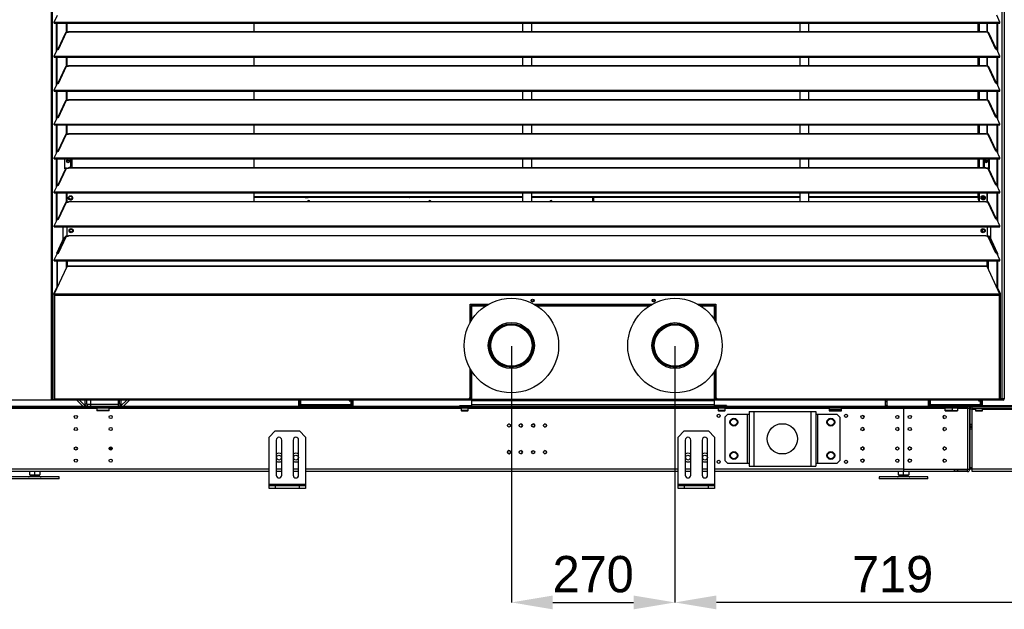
# Model space of a CAD drawing. Header units: millimetres. Extents: x 0 to 39025, y 0 to 11880.
# Tile 5 of 54: x 11998 to 13623, y 7903 to 8876. Entities that reach past the tile are written whole.
import ezdxf

# ---------------------------------------------------------------- set-up
doc = ezdxf.new("R2010")
doc.units = ezdxf.units.MM
doc.header["$PDSIZE"] = -1
doc.layers.add('DIMENZIJE', color=4, linetype='Continuous')
doc.styles.add('SLDTEXTSTYLE6', font='txt')
doc.dimstyles.new('SLDDIMSTYLE0', dxfattribs={"dimtxt": 3, "dimasz": 3.414889, "dimexe": 0, "dimexo": 0.0625, "dimgap": 0.75, "dimtad": 1, "dimdec": 0, "dimlfac": 20, "dimrnd": 1e-09, "dimzin": 12, "dimdsep": 46, "dimtxsty": 'SLDTEXTSTYLE6', "dimsah": 1, "dimcen": 0.09, "dimadec": 0, "dimazin": 3, "dimtfac": 1, "dimtdec": 0, "dimtofl": 0, "dimtmove": 0, "dimatfit": 3, "dimfxl": 1, "dimfrac": 2, "dimtolj": 1, "dimtzin": 12, "dimarcsym": 0})
doc.dimstyles.new('SLDDIMSTYLE1', dxfattribs={"dimtxt": 3, "dimasz": 3.414889, "dimexe": 0, "dimexo": 0.0625, "dimgap": 0.75, "dimtad": 1, "dimdec": 0, "dimlfac": 20, "dimrnd": 1e-09, "dimzin": 12, "dimdsep": 46, "dimtxsty": 'SLDTEXTSTYLE6', "dimsah": 1, "dimcen": 0.09, "dimadec": 0, "dimazin": 3, "dimtfac": 1, "dimtdec": 0, "dimtmove": 0, "dimatfit": 0, "dimfxl": 1, "dimfrac": 2, "dimtolj": 1, "dimtzin": 12, "dimarcsym": 0})

# ---------------------------------------------------------------- blocks, each defined once
blk = doc.blocks.new('*D9')
at = {"layer": 'Defpoints', "color": 0, "ltscale": 20, "transparency": 16777216}
for p in [(12809.2, 8338.1), (13079.2, 8338.1), (13079.2, 7914)]:
    blk.add_point(p, dxfattribs=at)
at = {"layer": 'DIMENZIJE', "color": 0, "lineweight": -2, "ltscale": 20, "transparency": 16777216}
for p, q in [((12809.2, 8336.9), (12809.2, 7914)), ((13079.2, 8336.9), (13079.2, 7914)), ((12877.5, 7914), (13010.9, 7914))]:
    blk.add_line(p, q, dxfattribs=at)
at = {"layer": 'DIMENZIJE', "color": 0, "ltscale": 20, "transparency": 16777216}
for points in [[(12877.5, 7925.4), (12877.5, 7902.6), (12809.2, 7914)], [(13010.9, 7925.4), (13010.9, 7902.6), (13079.2, 7914)]]:
    blk.add_solid(points, dxfattribs=at)
at = {"layer": 'DIMENZIJE', "color": 0, "ltscale": 20, "transparency": 16777216, "insert": (12944.2, 7990.7), "char_height": 60, "attachment_point": 2, "style": 'SLDTEXTSTYLE6'}
blk.add_mtext('\\A1;270', dxfattribs=at)
blk = doc.blocks.new('*D10')
at = {"layer": 'Defpoints', "color": 0, "ltscale": 20, "transparency": 16777216}
for p in [(13079.2, 8338.1), (13797.7, 8238.8), (13079.2, 7914)]:
    blk.add_point(p, dxfattribs=at)
at = {"layer": 'DIMENZIJE', "color": 0, "lineweight": -2, "ltscale": 20, "transparency": 16777216}
for p, q in [((13079.2, 8336.9), (13079.2, 7914)), ((13797.7, 8237.6), (13797.7, 7914)), ((13729.4, 7914), (13147.5, 7914))]:
    blk.add_line(p, q, dxfattribs=at)
at = {"layer": 'DIMENZIJE', "color": 0, "ltscale": 20, "transparency": 16777216}
for points in [[(13147.5, 7925.4), (13147.5, 7902.6), (13079.2, 7914)], [(13729.4, 7925.4), (13729.4, 7902.6), (13797.7, 7914)]]:
    blk.add_solid(points, dxfattribs=at)
at = {"layer": 'DIMENZIJE', "color": 0, "ltscale": 20, "transparency": 16777216, "insert": (13438.4, 7990.7), "char_height": 60, "attachment_point": 2, "style": 'SLDTEXTSTYLE6'}
blk.add_mtext('\\A1;719', dxfattribs=at)

msp = doc.modelspace()

# ---------------------------------------------------------------- linework, layer by layer
at = {"color": 7, "linetype": 'Continuous', "lineweight": 25, "ltscale": 20}
for p, q in [((12049.7, 9803.5), (12049.7, 8248.1)), ((12051.4, 9808.3), (12051.4, 8248.1)), ((13618.8, 9809.1), (13618.8, 8250.1)), ((13622.7, 9812.1), (13622.7, 8250.1)), ((12054.7, 8872.2), (12060, 8883.4)), ((13615.6, 8872.2), (13610.4, 8883.4)), ((12054.7, 8872.2), (13615.6, 8872.2)), ((12054.7, 8870.6), (12054.7, 8872.2)), ((12054.7, 8870.6), (13615.6, 8870.6)), ((12058.4, 8824), (12058.4, 8870.6)), ((12059.4, 8826), (12059.4, 8870.6)), ((12075.2, 8855.3), (12075.2, 8870.6)), ((12076.1, 8855.3), (12076.1, 8870.6)), ((12078.2, 8855.3), (12078.2, 8856.4)), ((12078.2, 8856.4), (13592.2, 8856.4)), ((12384.7, 8856.4), (12384.7, 8870.6)), ((12827.7, 8870.6), (12827.7, 8856.4)), ((12842.7, 8856.4), (12842.7, 8870.6)), ((13285, 8870.6), (13285, 8856.4)), ((13300, 8856.4), (13300, 8870.6)), ((13579.7, 8856.4), (13579.7, 8870.6)), ((13581.7, 8856.4), (13581.7, 8870.6)), ((13592.2, 8855.3), (13592.2, 8856.4)), ((13594.2, 8855.3), (13594.2, 8870.6)), ((13595.2, 8855.3), (13595.2, 8870.6)), ((13611, 8826), (13611, 8870.6)), ((13611.9, 8824), (13611.9, 8870.6)), ((13615.6, 8870.6), (13615.6, 8872.2)), ((12073.1, 8854.5), (12060.4, 8827.2)), ((12061.5, 8827.1), (12074.7, 8855.3)), ((12074.7, 8855.3), (12078.2, 8855.3)), ((12078.2, 8856.1), (13592.2, 8856.1)), ((13595.7, 8855.3), (13592.2, 8855.3)), ((13608.9, 8827.1), (13595.7, 8855.3)), ((13609.9, 8827.2), (13597.2, 8854.5)), ((12054.7, 8816.1), (12060, 8827.3)), ((12060, 8827.3), (12061.5, 8827.1)), ((13610.4, 8827.3), (13608.9, 8827.1)), ((13615.6, 8816.1), (13610.4, 8827.3)), ((12054.7, 8816.1), (13615.6, 8816.1)), ((12054.7, 8814.5), (12054.7, 8816.1)), ((12054.7, 8814.5), (13615.6, 8814.5)), ((12058.4, 8767.9), (12058.4, 8814.5)), ((12059.4, 8769.9), (12059.4, 8814.5)), ((12075.2, 8799.2), (12075.2, 8814.5)), ((12076.1, 8799.2), (12076.1, 8814.5)), ((12384.7, 8800.3), (12384.7, 8814.5)), ((12827.7, 8814.5), (12827.7, 8800.3)), ((12842.7, 8800.3), (12842.7, 8814.5)), ((13285, 8814.5), (13285, 8800.3)), ((13300, 8800.3), (13300, 8814.5)), ((13579.7, 8800.3), (13579.7, 8814.5)), ((13581.7, 8800.3), (13581.7, 8814.5)), ((13594.2, 8799.2), (13594.2, 8814.5)), ((13595.2, 8799.2), (13595.2, 8814.5)), ((13611, 8769.9), (13611, 8814.5)), ((13611.9, 8767.9), (13611.9, 8814.5)), ((13615.6, 8814.5), (13615.6, 8816.1)), ((12073.1, 8798.4), (12060.4, 8771.2)), ((12061.5, 8771), (12074.7, 8799.2)), ((12074.7, 8799.2), (12078.2, 8799.2)), ((12078.2, 8799.2), (12078.2, 8800.3)), ((12078.2, 8800.3), (13592.2, 8800.3)), ((12078.2, 8800), (13592.2, 8800)), ((13592.2, 8799.2), (13592.2, 8800.3)), ((13595.7, 8799.2), (13592.2, 8799.2)), ((13608.9, 8771), (13595.7, 8799.2)), ((13609.9, 8771.2), (13597.2, 8798.4)), ((12054.7, 8760), (12060, 8771.2)), ((12054.7, 8758.4), (12054.7, 8760)), ((12054.7, 8760), (13615.6, 8760)), ((12060, 8771.2), (12061.5, 8771)), ((13610.4, 8771.2), (13608.9, 8771)), ((13615.6, 8760), (13610.4, 8771.2)), ((13615.6, 8758.4), (13615.6, 8760)), ((12054.7, 8758.4), (13615.6, 8758.4)), ((12058.4, 8711.8), (12058.4, 8758.4)), ((12059.4, 8713.9), (12059.4, 8758.4)), ((12061.5, 8714.9), (12074.7, 8743.2)), ((12074.7, 8743.2), (12078.2, 8743.2)), ((12075.2, 8743.2), (12075.2, 8758.4)), ((12076.1, 8743.2), (12076.1, 8758.4)), ((12078.2, 8743.2), (12078.2, 8744.2)), ((12078.2, 8744.2), (13592.2, 8744.2)), ((12078.2, 8744), (13592.2, 8744)), ((12384.7, 8744.2), (12384.7, 8758.4)), ((12827.7, 8758.4), (12827.7, 8744.2)), ((12842.7, 8744.2), (12842.7, 8758.4)), ((13285, 8758.4), (13285, 8744.2)), ((13300, 8744.2), (13300, 8758.4)), ((13579.7, 8744.2), (13579.7, 8758.4)), ((13581.7, 8744.2), (13581.7, 8758.4)), ((13592.2, 8743.2), (13592.2, 8744.2)), ((13595.7, 8743.2), (13592.2, 8743.2)), ((13594.2, 8743.2), (13594.2, 8758.4)), ((13595.2, 8743.2), (13595.2, 8758.4)), ((13608.9, 8714.9), (13595.7, 8743.2)), ((13611, 8713.9), (13611, 8758.4)), ((13611.9, 8711.8), (13611.9, 8758.4)), ((12073.1, 8742.3), (12060.4, 8715.1)), ((13609.9, 8715.1), (13597.2, 8742.3)), ((12054.7, 8703.9), (12060, 8715.1)), ((12060, 8715.1), (12061.5, 8714.9)), ((13610.4, 8715.1), (13608.9, 8714.9)), ((13615.6, 8703.9), (13610.4, 8715.1)), ((12054.7, 8702.3), (12054.7, 8703.9)), ((12054.7, 8703.9), (13615.6, 8703.9)), ((12054.7, 8702.3), (13615.6, 8702.3)), ((12058.4, 8655.7), (12058.4, 8702.3)), ((12059.4, 8657.8), (12059.4, 8702.3)), ((12075.2, 8687.1), (12075.2, 8702.3)), ((12076.1, 8687.1), (12076.1, 8702.3)), ((12384.7, 8688.2), (12384.7, 8702.3)), ((12827.7, 8702.3), (12827.7, 8688.2)), ((12842.7, 8688.2), (12842.7, 8702.3)), ((13285, 8702.3), (13285, 8688.2)), ((13300, 8688.2), (13300, 8702.3)), ((13579.7, 8688.2), (13579.7, 8702.3)), ((13581.7, 8688.2), (13581.7, 8702.3)), ((13594.2, 8687.1), (13594.2, 8702.3)), ((13595.2, 8687.1), (13595.2, 8702.3)), ((13611, 8657.8), (13611, 8702.3)), ((13611.9, 8655.7), (13611.9, 8702.3)), ((13615.6, 8702.3), (13615.6, 8703.9)), ((12073.1, 8686.2), (12060.4, 8659)), ((12061.5, 8658.8), (12074.7, 8687.1)), ((12074.7, 8687.1), (12078.2, 8687.1)), ((12078.2, 8687.1), (12078.2, 8688.2)), ((12078.2, 8688.2), (13592.2, 8688.2)), ((12078.2, 8687.9), (13592.2, 8687.9)), ((13592.2, 8687.1), (13592.2, 8688.2)), ((13595.7, 8687.1), (13592.2, 8687.1)), ((13608.9, 8658.8), (13595.7, 8687.1)), ((13609.9, 8659), (13597.2, 8686.2)), ((12054.7, 8647.9), (12060, 8659)), ((12054.7, 8647.9), (13615.6, 8647.9)), ((12054.7, 8646.2), (12054.7, 8647.9)), ((12054.7, 8646.2), (13615.6, 8646.2)), ((12058.4, 8599.6), (12058.4, 8646.2)), ((12059.4, 8601.7), (12059.4, 8646.2)), ((12060, 8659), (12061.5, 8658.8)), ((12072.4, 8629.8), (12072.4, 8646.2)), ((12081.7, 8646.2), (12081.7, 8633.9)), ((12084.1, 8632.1), (12084.1, 8646.2)), ((12384.7, 8632.1), (12384.7, 8646.2)), ((12827.7, 8646.2), (12827.7, 8632.1)), ((12842.7, 8632.1), (12842.7, 8646.2)), ((13285, 8646.2), (13285, 8632.1)), ((13300, 8632.1), (13300, 8646.2)), ((13579.7, 8632.1), (13579.7, 8646.2)), ((13581.7, 8632.1), (13581.7, 8646.2)), ((13588.2, 8632.1), (13588.2, 8646.2)), ((13589.3, 8646.2), (13589.3, 8633)), ((13596.6, 8646.2), (13596.6, 8631)), ((13597.5, 8646.2), (13597.5, 8631)), ((13598, 8646.2), (13598, 8629.8)), ((13610.4, 8659), (13608.9, 8658.8)), ((13615.6, 8647.9), (13610.4, 8659)), ((13611, 8601.7), (13611, 8646.2)), ((13611.9, 8599.6), (13611.9, 8646.2)), ((13615.6, 8646.2), (13615.6, 8647.9)), ((12073.1, 8630.1), (12060.4, 8602.9)), ((12061.5, 8602.7), (12074.7, 8631)), ((12074.3, 8630.9), (12072.4, 8630.9)), ((12072.4, 8629.8), (12073, 8629.8)), ((12074.7, 8631), (12078.2, 8631)), ((12078.2, 8631), (12078.2, 8632.1)), ((12078.2, 8632.1), (13592.2, 8632.1)), ((12078.2, 8631.8), (13592.2, 8631.8)), ((12079.8, 8632.1), (12081.7, 8633.9)), ((13589.3, 8633), (13590.2, 8632.1)), ((13592.2, 8631), (13592.2, 8632.1)), ((13595.7, 8631), (13592.2, 8631)), ((13592.2, 8631), (13598, 8631)), ((13608.9, 8602.7), (13595.7, 8631)), ((13609.9, 8602.9), (13597.2, 8630.1)), ((13597.4, 8629.8), (13598, 8629.8)), ((12054.7, 8591.8), (12060, 8603)), ((12060, 8603), (12061.5, 8602.7)), ((13610.4, 8603), (13608.9, 8602.7)), ((13615.6, 8591.8), (13610.4, 8603)), ((12054.7, 8591.8), (13615.6, 8591.8)), ((12054.7, 8590.1), (12054.7, 8591.8)), ((12054.7, 8590.1), (13615.6, 8590.1)), ((12058.4, 8545), (12058.4, 8590.1)), ((12059.4, 8545.6), (12059.4, 8590.1)), ((12075.2, 8574.9), (12075.2, 8590.1)), ((12076.1, 8574.9), (12076.1, 8590.1)), ((12078.5, 8580.4), (12078.4, 8580.6)), ((12079.1, 8580.7), (12079.5, 8580.9)), ((12083.8, 8583.4), (12084.2, 8583.7)), ((12384.7, 8576), (12384.7, 8590.1)), ((12384.7, 8589.7), (12385, 8590.1)), ((12384.7, 8584.2), (12827.7, 8584.2)), ((12384.7, 8583.1), (12827.7, 8583.1)), ((12827.7, 8582.4), (12384.7, 8582.4)), ((12463.3, 8582.6), (12463.3, 8582.4)), ((12463.5, 8583), (12469, 8582.8)), ((12463.5, 8583), (12464.2, 8583)), ((12469, 8582.8), (12464.2, 8583)), ((12467.7, 8583), (12472.5, 8582.8)), ((12467.7, 8583), (12468.4, 8583)), ((12467.7, 8583), (12467.7, 8582.9)), ((12474, 8582.8), (12468.4, 8583)), ((12468.4, 8583), (12473.9, 8582.8)), ((12469, 8582.8), (12469.1, 8582.8)), ((12469, 8582.8), (12472.5, 8582.8)), ((12469.1, 8582.8), (12474, 8582.8)), ((12473.9, 8582.8), (12474, 8582.8)), ((12542.4, 8583.1), (12542.4, 8582.4)), ((12543.3, 8583.1), (12543.3, 8582.4)), ((12545.2, 8583.1), (12545.2, 8582.4)), ((12574.7, 8582.8), (12574.7, 8582.4)), ((12577.6, 8583.1), (12580.5, 8583)), ((12580.4, 8583), (12578.3, 8583.1)), ((12579.2, 8583.1), (12579.2, 8583.1)), ((12580.9, 8582.6), (12580.3, 8582.6)), ((12580.3, 8582.6), (12580.3, 8582.6)), ((12580.3, 8582.4), (12580.3, 8582.6)), ((12580.4, 8583), (12583.9, 8583)), ((12580.5, 8583), (12580.6, 8583)), ((12580.6, 8583), (12585.5, 8583)), ((12585.8, 8582.6), (12580.9, 8582.6)), ((12580.9, 8582.6), (12580.9, 8582.4)), ((12581.8, 8583.1), (12583.9, 8583)), ((12585.5, 8583), (12582.5, 8583.1)), ((12582.5, 8583.1), (12585.4, 8583)), ((12585.4, 8583), (12585.5, 8583)), ((12585.8, 8582.4), (12585.8, 8582.6)), ((12585.8, 8582.4), (12585.8, 8582.6)), ((12585.8, 8582.6), (12585.8, 8582.6)), ((12609.6, 8583.1), (12609.6, 8582.4)), ((12610, 8583.1), (12610, 8582.4)), ((12610.3, 8583.1), (12610.3, 8582.4)), ((12612.6, 8583.1), (12612.6, 8582.4)), ((12633.5, 8582.4), (12633.8, 8583.1)), ((12827.7, 8590.1), (12827.7, 8576)), ((12842.7, 8576), (12842.7, 8590.1)), ((12842.7, 8584.2), (13285, 8584.2)), ((12842.7, 8583.1), (13285, 8583.1)), ((12943.7, 8582.4), (12842.7, 8582.4)), ((12943.7, 8576), (12943.7, 8582.4)), ((12944.7, 8582.4), (12944.7, 8576)), ((13285, 8582.4), (12944.7, 8582.4)), ((13285, 8590.1), (13285, 8576)), ((13300, 8576), (13300, 8590.1)), ((13300, 8584.2), (13577.9, 8584.2)), ((13300, 8583.1), (13577.9, 8583.1)), ((13581.1, 8582.4), (13300, 8582.4)), ((13577.9, 8584.2), (13579.7, 8585.4)), ((13580.8, 8585), (13577.9, 8583.1)), ((13577.9, 8583.1), (13577.9, 8584.2)), ((13579.7, 8585), (13579.7, 8590.1)), ((13581.7, 8585), (13579.7, 8585)), ((13581.1, 8585), (13581.1, 8576)), ((13581.7, 8576), (13581.7, 8590.1)), ((13585.2, 8580.9), (13585.6, 8581.2)), ((13585.3, 8582.4), (13590.2, 8582.4)), ((13586.5, 8584.5), (13586.5, 8582.4)), ((13589.9, 8583.7), (13590.4, 8583.9)), ((13594.2, 8574.9), (13594.2, 8590.1)), ((13595.2, 8574.9), (13595.2, 8590.1)), ((13611, 8545.6), (13611, 8590.1)), ((13611.9, 8545), (13611.9, 8590.1)), ((13615.6, 8590.1), (13615.6, 8591.8)), ((12073.1, 8574), (12060.4, 8546.8)), ((12061.5, 8546.6), (12074.7, 8574.9)), ((12074.7, 8574.9), (12078.2, 8574.9)), ((12078.2, 8574.9), (12078.2, 8576)), ((12078.2, 8576), (13592.2, 8576)), ((12078.2, 8575.7), (13592.2, 8575.7)), ((13592.2, 8574.9), (13592.2, 8576)), ((13595.7, 8574.9), (13592.2, 8574.9)), ((13608.9, 8546.6), (13595.7, 8574.9)), ((13609.9, 8546.8), (13597.2, 8574)), ((12054.7, 8535.7), (12060, 8546.9)), ((12054.7, 8535.7), (13615.6, 8535.7)), ((12054.7, 8534), (12054.7, 8535.7)), ((12054.7, 8534), (13615.6, 8534)), ((12058.4, 8545), (12059.1, 8545)), ((12058.7, 8544.1), (12058.4, 8545)), ((12060, 8546.9), (12061.5, 8546.6)), ((12068.7, 8534), (12068.7, 8511.6)), ((12075.9, 8518.8), (12075.9, 8534)), ((13594.4, 8534), (13594.4, 8518.8)), ((13600, 8534), (13600, 8515.2)), ((13610.4, 8546.9), (13608.9, 8546.6)), ((13615.6, 8535.7), (13610.4, 8546.9)), ((13611.3, 8545), (13611.9, 8545)), ((13611.9, 8545), (13611.7, 8544.1)), ((13615.6, 8534), (13615.6, 8535.7)), ((12058.8, 8490.4), (12071.2, 8516.9)), ((12059.8, 8490.4), (12072.1, 8516.9)), ((12073.1, 8517.9), (12060.4, 8490.7)), ((12061.5, 8490.5), (12074.7, 8518.8)), ((12071.2, 8516.9), (12072.7, 8516.9)), ((12074.7, 8518.8), (12078.2, 8518.8)), ((12078.2, 8518.8), (12078.2, 8519.9)), ((12078.2, 8519.9), (13592.2, 8519.9)), ((12078.2, 8519.6), (13592.2, 8519.6)), ((12080, 8529.4), (12080.4, 8529.1)), ((12084.7, 8526.6), (12085.1, 8526.4)), ((13585.2, 8526.3), (13585.6, 8526.6)), ((13586.5, 8529.9), (13586.5, 8525.8)), ((13589.9, 8529.1), (13590.4, 8529.3)), ((13592.2, 8518.8), (13592.2, 8519.9)), ((13595.7, 8518.8), (13592.2, 8518.8)), ((13594.4, 8518.8), (13600, 8518.8)), ((13608.9, 8490.5), (13595.7, 8518.8)), ((13609.9, 8490.7), (13597.2, 8517.9)), ((13597.7, 8516.9), (13599.2, 8516.9)), ((13610.6, 8490.4), (13598.2, 8516.9)), ((13611.5, 8490.4), (13599.2, 8516.9)), ((12054.7, 8479.6), (12060, 8490.8)), ((12058.8, 8490.4), (12059.8, 8490.4)), ((12058.8, 8490.4), (12058.8, 8488.3)), ((12059.8, 8490.4), (12059.8, 8490.4)), ((12060, 8490.8), (12061.5, 8490.5)), ((13610.4, 8490.8), (13608.9, 8490.5)), ((13615.6, 8479.6), (13610.4, 8490.8)), ((13610.6, 8490.4), (13610.6, 8490.4)), ((13611.5, 8490.4), (13610.6, 8490.4)), ((13611.5, 8490.4), (13611.5, 8488.3)), ((12054.7, 8477.9), (12054.7, 8479.6)), ((12054.7, 8479.6), (13615.6, 8479.6)), ((12054.7, 8477.9), (13615.6, 8477.9)), ((12054.8, 8423), (12075.9, 8468.5)), ((12058.8, 8477.9), (12058.8, 8434.2)), ((12059.8, 8477.9), (12059.8, 8434.2)), ((12074.4, 8477.9), (12074.4, 8465.3)), ((12075.9, 8477.9), (12075.9, 8468.5)), ((13594.4, 8469.3), (12075.9, 8469.3)), ((13594.4, 8468.5), (12075.9, 8468.5)), ((13594.4, 8468.5), (13594.4, 8477.9)), ((13615.6, 8423), (13594.4, 8468.5)), ((13595.9, 8477.9), (13595.9, 8465.3)), ((13610.6, 8477.9), (13610.6, 8434.2)), ((13611.5, 8477.9), (13611.5, 8434.2)), ((13615.6, 8477.9), (13615.6, 8479.6)), ((12054, 8424), (12058.8, 8434.2)), ((12055, 8424), (12059.8, 8434.2)), ((12059.8, 8434.2), (12058.8, 8434.2)), ((13615.4, 8424), (13610.6, 8434.2)), ((13610.6, 8434.2), (13611.5, 8434.2)), ((13616.3, 8424), (13611.5, 8434.2)), ((12053.9, 8422.1), (12053.9, 8249.4)), ((12054.9, 8422.1), (12053.9, 8422.1)), ((12054, 8422.3), (12054, 8424)), ((12054, 8424), (12055, 8424)), ((12054.8, 8422.3), (12054, 8422.3)), ((12054.2, 8421.4), (13616.2, 8421.4)), ((12054.8, 8422.2), (12054.8, 8423)), ((13615.6, 8423), (12054.8, 8423)), ((12056, 8422.2), (12054.8, 8422.2)), ((12055, 8423.4), (12055, 8424)), ((12055, 8422.2), (12055, 8421.6)), ((12055.9, 8248.1), (12055.9, 8421.4)), ((13614.4, 8422.2), (13615.6, 8422.2)), ((13614.4, 8421.4), (13614.4, 8248.1)), ((13615.4, 8423.4), (13615.4, 8424)), ((13616.3, 8424), (13615.4, 8424)), ((13615.4, 8422.2), (13615.4, 8421.6)), ((13615.4, 8422.1), (13616.4, 8422.1)), ((13615.6, 8422.2), (13615.6, 8423)), ((13615.6, 8422.3), (13616.3, 8422.3)), ((13616.3, 8422.3), (13616.3, 8424)), ((13616.4, 8249.4), (13616.4, 8422.1)), ((12741.4, 8406.4), (12771.3, 8406.4)), ((12741.4, 8376.8), (12741.4, 8406.4)), ((12766.3, 8403.3), (12741.4, 8403.3)), ((12742.1, 8377.9), (12742.1, 8403.3)), ((12742.7, 8378.9), (12742.7, 8403.3)), ((12744.1, 8381.2), (12744.1, 8403.3)), ((12744.2, 8403.3), (12744.2, 8406.4)), ((12770.8, 8406.1), (12744.2, 8406.1)), ((12769.6, 8405.4), (12744.2, 8405.4)), ((12768.5, 8404.7), (12744.2, 8404.7)), ((12847, 8406.4), (13041.3, 8406.4)), ((13040.8, 8406.1), (12847.5, 8406.1)), ((13039.6, 8405.4), (12848.8, 8405.4)), ((13038.5, 8404.7), (12849.8, 8404.7)), ((13036.3, 8403.3), (12852, 8403.3)), ((13117, 8406.4), (13146.9, 8406.4)), ((13144.2, 8406.1), (13117.5, 8406.1)), ((13144.2, 8405.4), (13118.8, 8405.4)), ((13144.2, 8404.7), (13119.8, 8404.7)), ((13146.9, 8403.3), (13122, 8403.3)), ((13144.2, 8403.3), (13144.2, 8406.4)), ((13144.2, 8381.2), (13144.2, 8403.3)), ((13145.7, 8378.9), (13145.7, 8403.3)), ((13146.3, 8377.9), (13146.3, 8403.3)), ((13146.9, 8406.4), (13146.9, 8376.8)), ((12741.4, 8252.1), (12741.4, 8299.5)), ((12742.1, 8249.6), (12742.1, 8298.4)), ((12742.7, 8249.6), (12742.7, 8297.3)), ((12744.1, 8249.6), (12744.1, 8295.1)), ((13144.2, 8249.6), (13144.2, 8295.1)), ((13145.7, 8249.6), (13145.7, 8297.4)), ((13146.3, 8249.6), (13146.3, 8298.4)), ((13146.9, 8299.5), (13146.9, 8252.1)), ((12744.2, 8248.1), (10424.7, 8248.1)), ((12055.9, 8249.2), (12054, 8249.2)), ((12054, 8249.1), (12054, 8248.1)), ((12055.9, 8249.1), (12054, 8249.1)), ((12055, 8249.5), (12055, 8249.2)), ((12055.9, 8250.1), (12739.4, 8250.1)), ((12102, 8238.1), (12092, 8248.1)), ((12105.9, 8238.4), (12096.2, 8248.1)), ((12105.2, 8248.1), (12105.2, 8241.9)), ((12105.2, 8241.9), (12108.2, 8241.9)), ((12108.2, 8248.1), (12108.2, 8241.9)), ((12109, 8241.1), (12109, 8238.1)), ((12109, 8241.1), (12114.4, 8241.1)), ((12114.4, 8248.1), (12114.4, 8238.1)), ((12160.4, 8240.9), (12114.4, 8240.9)), ((12160.4, 8248.1), (12160.4, 8238.1)), ((12160.4, 8241.1), (12161.4, 8241.1)), ((12161.4, 8238.1), (12161.4, 8241.1)), ((12162.2, 8241.9), (12162.2, 8248.1)), ((12162.2, 8241.9), (12165.2, 8241.9)), ((12174.5, 8248.1), (12164.8, 8238.4)), ((12165.2, 8241.9), (12165.2, 8248.1)), ((12178.8, 8248.1), (12168.8, 8238.1)), ((12458.6, 8240.4), (12458.6, 8248.1)), ((12460.6, 8240.4), (12458.6, 8240.4)), ((12458.6, 8238.1), (12458.6, 8240.1)), ((12458.6, 8240.1), (12547.6, 8240.1)), ((12460.6, 8240.4), (12460.6, 8248.1)), ((12460.6, 8240.9), (12545.6, 8240.9)), ((12461.4, 8248.1), (12461.4, 8240.1)), ((12468.6, 8240.1), (12468.6, 8238.1)), ((12537.6, 8238.1), (12537.6, 8240.1)), ((12541.6, 8248.1), (12541.6, 8247.1)), ((12541.6, 8247.1), (12545.6, 8247.1)), ((12544.8, 8240.1), (12544.8, 8247.1)), ((12545.6, 8248.1), (12545.6, 8240.4)), ((12545.6, 8240.4), (12547.6, 8240.4)), ((12547.6, 8248.1), (12547.6, 8240.4)), ((12547.6, 8240.1), (12547.6, 8238.1)), ((12724.2, 8238.1), (12724.2, 8239.1)), ((12724.2, 8239.1), (12744.2, 8239.1)), ((12729.2, 8239.1), (12729.2, 8238.1)), ((12733.7, 8250.1), (12734.2, 8249.6)), ((12734.2, 8249.6), (13154.2, 8249.6)), ((12739.4, 8250.1), (12741.4, 8252.1)), ((12741.4, 8249.6), (12741.4, 8252.1)), ((12744.2, 8238.1), (12744.2, 8249.6)), ((13144.2, 8247.6), (12744.2, 8247.6)), ((13144.2, 8246.6), (12744.2, 8246.6)), ((13144.2, 8240.1), (12744.2, 8240.1)), ((13144.2, 8238.1), (13144.2, 8249.6)), ((13620.7, 8248.1), (13144.2, 8248.1)), ((13164.2, 8239.1), (13144.2, 8239.1)), ((13146.9, 8252.1), (13148.9, 8250.1)), ((13147, 8249.6), (13147, 8252.1)), ((13148.9, 8250.1), (13614.4, 8250.1)), ((13154.2, 8249.6), (13154.7, 8250.1)), ((13159.2, 8238.1), (13159.2, 8239.1)), ((13164.2, 8239.1), (13164.2, 8238.1)), ((13426.6, 8238.9), (13426.6, 8248.1)), ((13429.6, 8245.1), (13426.6, 8245.1)), ((13429.6, 8238.9), (13426.6, 8238.9)), ((13429.6, 8238.9), (13429.6, 8248.1)), ((13497.4, 8240.4), (13497.4, 8248.1)), ((13499.4, 8240.4), (13497.4, 8240.4)), ((13497.4, 8238.1), (13497.4, 8240.1)), ((13497.4, 8240.1), (13586.4, 8240.1)), ((13499.4, 8240.4), (13499.4, 8248.1)), ((13499.4, 8240.9), (13584.4, 8240.9)), ((13500.2, 8248.1), (13500.2, 8240.1)), ((13507.4, 8240.1), (13507.4, 8238.1)), ((13576.4, 8238.1), (13576.4, 8240.1)), ((13580.4, 8248.1), (13580.4, 8247.1)), ((13580.4, 8247.1), (13584.4, 8247.1)), ((13583.6, 8240.1), (13583.6, 8247.1)), ((13584.4, 8248.1), (13584.4, 8240.4)), ((13584.4, 8240.4), (13586.4, 8240.4)), ((13586.4, 8248.1), (13586.4, 8240.4)), ((13586.4, 8240.1), (13586.4, 8238.1)), ((13616.3, 8249.2), (13614.4, 8249.2)), ((13614.4, 8249.1), (13620.7, 8249.1)), ((13614.9, 8249.2), (13614.9, 8249.1)), ((13615.4, 8249.5), (13615.4, 8249.2)), ((13616.8, 8249.2), (13616.3, 8249.2)), ((13616.3, 8249.1), (13616.3, 8248.1)), ((13622.7, 8250.1), (13616.4, 8250.1)), ((13616.8, 8250.1), (13616.8, 8249.2)), ((13616.9, 8249.4), (13616.9, 8250.1)), ((13618.6, 8248.1), (13618.6, 8249.1)), ((13620.7, 8249.1), (13620.7, 8248.1)), ((10483.5, 8238.1), (13586.4, 8238.1)), ((13561.9, 8235.1), (10483.5, 8235.1)), ((12125.2, 8234.3), (11920.2, 8234.3)), ((12105.9, 8238.4), (12105.6, 8238.1)), ((12125.2, 8235.1), (12125.2, 8230.1)), ((12145.2, 8234.8), (12125.2, 8234.8)), ((12145.2, 8230.8), (12125.2, 8230.8)), ((12145.2, 8230.1), (12125.2, 8230.1)), ((12145.2, 8230.1), (12145.2, 8235.1)), ((12726.6, 8234.3), (12145.2, 8234.3)), ((12164.8, 8238.4), (12165.1, 8238.1)), ((12726.6, 8234.7), (12726.6, 8231)), ((12737.8, 8234.7), (12726.6, 8234.7)), ((12726.6, 8231), (12726.9, 8230.6)), ((12737.8, 8231), (12726.6, 8231)), ((12726.9, 8230.6), (12737.4, 8230.6)), ((12727.2, 8235.1), (12727.2, 8234.7)), ((12737.2, 8234.7), (12737.2, 8235.1)), ((12737.4, 8230.6), (12737.8, 8231)), ((12737.8, 8231), (12737.8, 8234.7)), ((13150.6, 8234.3), (12737.8, 8234.3)), ((13150.6, 8234.7), (13150.6, 8231)), ((13161.8, 8234.7), (13150.6, 8234.7)), ((13150.6, 8231), (13150.9, 8230.6)), ((13161.8, 8231), (13150.6, 8231)), ((13150.9, 8230.6), (13161.4, 8230.6)), ((13151.2, 8235.1), (13151.2, 8234.7)), ((13161.2, 8234.7), (13161.2, 8235.1)), ((13161.4, 8230.6), (13161.8, 8231)), ((13165.9, 8224.1), (13161.4, 8219.6)), ((13161.8, 8231), (13161.8, 8234.7)), ((13333.9, 8234.3), (13161.8, 8234.3)), ((13201.4, 8224.1), (13165.9, 8224.1)), ((13198.4, 8224.1), (13198.4, 8144.1)), ((13201.4, 8229.1), (13201.4, 8139.1)), ((13201.4, 8229.1), (13311.4, 8229.1)), ((13209.4, 8229.1), (13209.4, 8139.1)), ((13303.4, 8229.1), (13303.4, 8139.1)), ((13311.4, 8229.1), (13311.4, 8139.1)), ((13346.9, 8224.1), (13311.4, 8224.1)), ((13314.4, 8224.1), (13314.4, 8144.1)), ((13333.9, 8235.1), (13333.9, 8230.1)), ((13353.9, 8234.5), (13333.9, 8234.5)), ((13353.9, 8232.1), (13333.9, 8232.1)), ((13333.9, 8230.1), (13353.9, 8230.1)), ((13351.4, 8219.6), (13346.9, 8224.1)), ((13353.9, 8230.1), (13353.9, 8235.1)), ((13456.2, 8234.3), (13353.9, 8234.3)), ((13451.2, 8235.1), (13451.2, 8238.1)), ((13456.2, 8238.1), (13456.2, 8130.1)), ((13456.7, 8234.8), (13456.2, 8234.8)), ((13456.7, 8231), (13456.2, 8231)), ((13456.7, 8130.1), (13456.7, 8238.1)), ((13525.2, 8234.3), (13456.7, 8234.3)), ((13461.7, 8238.1), (13461.7, 8235.1)), ((13525.2, 8230.1), (13525.2, 8235.1)), ((13536.4, 8234.8), (13525.2, 8234.8)), ((13536.4, 8231), (13525.2, 8231)), ((13525.2, 8230.1), (13545.2, 8230.1)), ((13532.2, 8235.1), (13532.2, 8234.8)), ((13536.4, 8234.8), (13536.4, 8230.1)), ((13545.2, 8234.5), (13536.4, 8234.5)), ((13536.4, 8230.7), (13545.2, 8230.7)), ((13538.2, 8234.5), (13538.2, 8235.1)), ((13545.2, 8235.1), (13545.2, 8230.1)), ((13565.7, 8234.3), (13545.2, 8234.3)), ((13546.9, 8235.1), (13546.9, 8238.1)), ((13561.9, 8238.1), (13561.9, 8133.9)), ((13565.7, 8234.3), (13565.7, 8133.9)), ((13569, 8233.3), (13566, 8233.3)), ((13566, 8133.9), (13566, 8233.3)), ((13569, 8233.3), (13569, 8205.1)), ((13569.8, 8237.1), (13702.7, 8237.1)), ((13569.8, 8130.1), (13569.8, 8237.1)), ((13569.8, 8234.1), (13702.7, 8234.1)), ((13569.8, 8233.3), (13575.4, 8233.3)), ((13573, 8237.4), (13573, 8238.1)), ((13669.9, 8237.4), (13573, 8237.4)), ((13574, 8238.1), (13574, 8237.4)), ((13575.4, 8234.1), (13575.4, 8230.4)), ((13575.4, 8230.4), (13575.7, 8230.1)), ((13586.6, 8230.4), (13575.4, 8230.4)), ((13575.7, 8230.1), (13586.2, 8230.1)), ((13586.2, 8230.1), (13586.6, 8230.4)), ((13669.9, 8238.4), (13586.4, 8238.4)), ((13586.6, 8230.4), (13586.6, 8234.1)), ((13586.6, 8233.3), (13649.4, 8233.3)), ((12806.2, 8208.5), (12804.2, 8208.5)), ((12825.7, 8208.5), (12823.7, 8208.5)), ((12846.2, 8208.5), (12844.2, 8208.5)), ((12865.6, 8208.5), (12863.6, 8208.5)), ((13161.4, 8219.6), (13161.4, 8148.6)), ((13351.4, 8219.6), (13351.4, 8148.6)), ((13566, 8215.6), (13565.7, 8216)), ((13565.9, 8208.9), (13565.7, 8208.9)), ((13566, 8208.8), (13565.9, 8208.9)), ((13565.9, 8208.9), (13565.9, 8196.4)), ((13566, 8208.1), (13569, 8208.1)), ((13569.8, 8220.2), (13569, 8220.2)), ((13569.8, 8220.1), (13569, 8220.1)), ((13569.8, 8212.6), (13569, 8212.6)), ((13569.4, 8211), (13569, 8211)), ((13569.4, 8210.9), (13569, 8210.9)), ((13569.4, 8207.5), (13569, 8207.5)), ((13569.4, 8211), (13569.4, 8203.3)), ((13569.8, 8209.9), (13569.4, 8209.9)), ((13569.8, 8209.4), (13569.4, 8209.4)), ((12419.6, 8197.1), (12409.6, 8187.1)), ((12419.6, 8197.1), (12459.6, 8197.1)), ((12469.6, 8187.1), (12459.6, 8197.1)), ((13094.6, 8197.1), (13084.6, 8187.1)), ((13094.6, 8197.1), (13134.6, 8197.1)), ((13144.6, 8187.1), (13134.6, 8197.1)), ((13565.7, 8196.4), (13565.9, 8196.4)), ((13565.9, 8196.4), (13566, 8196.6)), ((13569, 8205.1), (13566, 8205.1)), ((13566, 8203.3), (13569.8, 8203.3)), ((13569, 8200.3), (13566, 8200.3)), ((13567, 8203.3), (13567, 8205.1)), ((13569.4, 8206.2), (13569, 8206.2)), ((13569, 8203.3), (13569, 8133.9)), ((12409.6, 8102.1), (12409.6, 8187.1)), ((12421.1, 8182.1), (12421.1, 8124.1)), ((12430.1, 8124.1), (12430.1, 8182.1)), ((12449.1, 8182.1), (12449.1, 8124.1)), ((12458.1, 8124.1), (12458.1, 8182.1)), ((12469.6, 8187.1), (12469.6, 8102.1)), ((13084.6, 8102.1), (13084.6, 8187.1)), ((13096.1, 8182.1), (13096.1, 8124.1)), ((13105.1, 8124.1), (13105.1, 8182.1)), ((13124.1, 8182.1), (13124.1, 8124.1)), ((13133.1, 8124.1), (13133.1, 8182.1)), ((13144.6, 8187.1), (13144.6, 8102.1)), ((13565.9, 8185.2), (13565.7, 8185.2)), ((13566, 8185.1), (13565.9, 8185.2)), ((13565.9, 8185.2), (13565.9, 8172.7)), ((12150.5, 8167.7), (12145.3, 8167.7)), ((12150.2, 8169.3), (12145.6, 8169.3)), ((13565.7, 8172.7), (13565.9, 8172.7)), ((13565.9, 8172.7), (13566, 8172.8)), ((13161.4, 8148.6), (13165.9, 8144.1)), ((13165.9, 8144.1), (13201.4, 8144.1)), ((13311.4, 8144.1), (13346.9, 8144.1)), ((13346.9, 8144.1), (13351.4, 8148.6)), ((13445.5, 8146.2), (13448, 8146.2)), ((13445.5, 8146.2), (13445.5, 8145.6)), ((13464.9, 8146.2), (13467.4, 8146.2)), ((13467.4, 8146.2), (13467.4, 8145.6)), ((12409.6, 8133.9), (11635.8, 8133.9)), ((12409.6, 8130.1), (11635.8, 8130.1)), ((12014.2, 8124.4), (12014.2, 8130.1)), ((12022.7, 8125.2), (12022.7, 8130.1)), ((12031.2, 8130.1), (12031.2, 8124.4)), ((12430.1, 8133.9), (12421.1, 8133.9)), ((12430.1, 8130.1), (12421.1, 8130.1)), ((12458.1, 8133.9), (12449.1, 8133.9)), ((12458.1, 8130.1), (12449.1, 8130.1)), ((13084.6, 8133.9), (12469.6, 8133.9)), ((13084.6, 8130.1), (12469.6, 8130.1)), ((13105.1, 8133.9), (13096.1, 8133.9)), ((13105.1, 8130.1), (13096.1, 8130.1)), ((13133.1, 8133.9), (13124.1, 8133.9)), ((13133.1, 8130.1), (13124.1, 8130.1)), ((13456.2, 8133.9), (13144.6, 8133.9)), ((13561.9, 8130.1), (13144.6, 8130.1)), ((13201.4, 8139.1), (13311.4, 8139.1)), ((13447.9, 8124.4), (13447.9, 8130.1)), ((13456.7, 8137.6), (13456.2, 8137.6)), ((13456.2, 8133.8), (13456.7, 8133.8)), ((13456.4, 8125.2), (13456.4, 8130.1)), ((13456.7, 8133.9), (13565.7, 8133.9)), ((13464.9, 8130.1), (13464.9, 8124.4)), ((13539.7, 8133.9), (13539.7, 8130.1)), ((13539.7, 8133.7), (13558.7, 8133.7)), ((13561.9, 8133.1), (13539.7, 8133.1)), ((13540.7, 8130.1), (13540.7, 8133.1)), ((13545.7, 8133.1), (13545.7, 8130.1)), ((13558.7, 8133.9), (13558.7, 8133.7)), ((13561.9, 8130.1), (13561.9, 8133.1)), ((13566, 8136.9), (13569, 8136.9)), ((13752.7, 8133.9), (13566, 8133.9)), ((13748.9, 8130.1), (13569.8, 8130.1)), ((12062.7, 8121.1), (11982.7, 8121.1)), ((12062.7, 8118.1), (11982.7, 8118.1)), ((12014.2, 8124.4), (12014.7, 8124.1)), ((12030.9, 8122.2), (12014.5, 8122.2)), ((12030.7, 8124.1), (12014.7, 8124.1)), ((12030.7, 8124.1), (12031.2, 8124.4)), ((12062.7, 8118.1), (12062.7, 8121.1)), ((12409.6, 8109.1), (12469.6, 8109.1)), ((13084.6, 8109.1), (13144.6, 8109.1)), ((13416.4, 8121.1), (13416.4, 8118.1)), ((13496.4, 8121.1), (13416.4, 8121.1)), ((13496.4, 8118.1), (13416.4, 8118.1)), ((13447.9, 8124.4), (13448.4, 8124.1)), ((13464.6, 8122.2), (13448.2, 8122.2)), ((13464.4, 8124.1), (13448.4, 8124.1)), ((13464.4, 8124.1), (13464.9, 8124.4)), ((13496.4, 8118.1), (13496.4, 8121.1)), ((12409.6, 8107.1), (12469.6, 8107.1)), ((12469.6, 8102.1), (12409.6, 8102.1)), ((12419.6, 8107.1), (12419.6, 8102.1)), ((12459.6, 8102.1), (12459.6, 8107.1)), ((13084.6, 8107.1), (13144.6, 8107.1)), ((13144.6, 8102.1), (13084.6, 8102.1)), ((13094.6, 8107.1), (13094.6, 8102.1)), ((13134.6, 8102.1), (13134.6, 8107.1))]:
    msp.add_line(p, q, dxfattribs=at)
at = {"color": 7, "linetype": 'Continuous', "lineweight": 25, "ltscale": 20, "flags": 128}
for points in [[(12463.3, 8582.6), (12463.3, 8582.7), (12463.4, 8582.9), (12463.4, 8582.9), (12463.5, 8583)], [(12467.7, 8582.4), (12465.7, 8582.5), (12463.3, 8582.6)], [(12468.9, 8582.4), (12468.9, 8582.6), (12469, 8582.7), (12469.1, 8582.8), (12469.1, 8582.8)], [(12580.3, 8582.6), (12577.2, 8582.7), (12574.7, 8582.8)], [(12580.3, 8582.6), (12580.4, 8582.8), (12580.4, 8582.9), (12580.5, 8583), (12580.6, 8583)], [(12634.3, 8583.1), (12634.3, 8583), (12634.1, 8582.4)], [(12640.7, 8582.4), (12640.8, 8582.7), (12641.1, 8583.1)], [(12641.7, 8583.1), (12641.5, 8582.8), (12641.3, 8582.4)], [(12658.9, 8582.4), (12658.6, 8582.8), (12658.4, 8583.1)], [(12659.1, 8583.1), (12659.2, 8582.9), (12659.5, 8582.4)], [(12666.1, 8582.4), (12665.9, 8583), (12665.8, 8583.1)], [(12666.4, 8583.1), (12666.4, 8583), (12666.6, 8582.4)], [(12054, 8249.2), (12053.9, 8249.3), (12053.9, 8249.4), (12054, 8249.5), (12054.1, 8249.6), (12054.2, 8249.7), (12054.4, 8249.7), (12054.7, 8249.8), (12055, 8249.9), (12055.3, 8250), (12055.6, 8250.1), (12055.9, 8250.1)], [(12055, 8249.2), (12054.9, 8249.4), (12055, 8249.6), (12055.2, 8249.8), (12055.5, 8250), (12055.7, 8250.1), (12055.9, 8250.1)], [(13615.4, 8249.2), (13615.4, 8249.4), (13615.3, 8249.6), (13615.1, 8249.8), (13614.8, 8250), (13614.6, 8250.1), (13614.4, 8250.1)], [(13616.3, 8249.2), (13616.4, 8249.3), (13616.4, 8249.4), (13616.4, 8249.5), (13616.3, 8249.6), (13616.1, 8249.7), (13615.9, 8249.7), (13615.7, 8249.8), (13615.4, 8249.9), (13615.1, 8250), (13614.7, 8250.1), (13614.4, 8250.1)], [(13616.8, 8249.2), (13616.9, 8249.4), (13616.9, 8249.4)], [(12807.8, 8206.5), (12807.8, 8206.1), (12807.8, 8206.1)], [(13567, 8203.3), (13567, 8204.5), (13567.1, 8205.1)], [(13096.1, 8147.5), (13096.3, 8147.3), (13096.8, 8147)]]:
    msp.add_lwpolyline(points, dxfattribs=at)
at = {"color": 7, "linetype": 'Continuous', "lineweight": 25, "ltscale": 400}
for centre, radius in [((12077.6, 8642.4), 2.5), ((12077.6, 8642.4), 2), ((12077.6, 8642.4), 1.62), ((13592.7, 8642.5), 2.5), ((13592.7, 8642.4), 2), ((13592.7, 8642.4), 1.62), ((12081.6, 8582), 3.5), ((12081.6, 8582.2), 3), ((12081.6, 8582.2), 2.46), ((13587.8, 8582.3), 3.5), ((13587.8, 8582.4), 3), ((13587.8, 8582.4), 2.46), ((12082.6, 8527.8), 3.5), ((13587.8, 8527.8), 3.5), ((12082.5, 8527.9), 3), ((12082.5, 8527.9), 2.46), ((13587.8, 8527.8), 3), ((13587.8, 8527.8), 2.46), ((12809.2, 8338.1), 78), ((12844.2, 8412.4), 2.5), ((12844.2, 8412.4), 2), ((12844.2, 8412.4), 1.62), ((13079.2, 8338.1), 78), ((13044.2, 8412.4), 2.5), ((13044.2, 8412.4), 2), ((13044.2, 8412.4), 1.62), ((12809.2, 8338.1), 38.1), ((12809.2, 8338.1), 36.1), ((12809.2, 8338.1), 35.8), ((12809.2, 8338.1), 34.4), ((12809.2, 8338.1), 34.1), ((13079.2, 8338.1), 38), ((13079.2, 8338.1), 36), ((13079.2, 8338.1), 35.8), ((13079.2, 8338.1), 34.4), ((13079.2, 8338.1), 34.1), ((12090.4, 8220.2), 2.6), ((12147.9, 8220.2), 2.6), ((13151.4, 8222.1), 2.6), ((13361.4, 8222.1), 2.6), ((13388.7, 8220.2), 2.6), ((13446.2, 8220.2), 2.6), ((13466.7, 8220.2), 2.6), ((13524.2, 8220.2), 2.6), ((12805.2, 8206.1), 2.6), ((12824.7, 8206.1), 2.6), ((12845.2, 8206.1), 2.6), ((12864.6, 8206.1), 2.6), ((13176.4, 8211.6), 6.5), ((13176.4, 8211.6), 5.5), ((13256.4, 8184.1), 25), ((13336.4, 8211.6), 6.5), ((13336.4, 8211.6), 5.5), ((12090.4, 8200.2), 2.6), ((12147.9, 8200.2), 2.6), ((13388.7, 8200.2), 2.6), ((13446.2, 8200.2), 2.6), ((13466.7, 8200.2), 2.6), ((13524.2, 8200.2), 2.6), ((12090.4, 8168.1), 2.6), ((12147.9, 8168.1), 2.6), ((12805.2, 8162.1), 2.6), ((12824.7, 8162.1), 2.6), ((12845.2, 8162.1), 2.6), ((12864.6, 8162.1), 2.6), ((13176.4, 8156.6), 6.5), ((13176.4, 8156.6), 5.5), ((13336.4, 8156.6), 6.5), ((13336.4, 8156.6), 5.5), ((13388.7, 8168.1), 2.6), ((13446.2, 8168.1), 2.6), ((13466.7, 8168.1), 2.6), ((13524.2, 8168.1), 2.6), ((12090.4, 8148.1), 2.6), ((12147.9, 8148.1), 2.6), ((12425.6, 8153.1), 4), ((12453.6, 8153.1), 4), ((13100.6, 8153.1), 4), ((13128.6, 8153.1), 4), ((13151.4, 8146.1), 2.6), ((13361.4, 8146.1), 2.6), ((13388.7, 8148.1), 2.6), ((13446.2, 8148.1), 2.6), ((13466.7, 8148.1), 2.6), ((13524.2, 8148.1), 2.6)]:
    msp.add_circle(centre, radius, dxfattribs=at)
for centre, radius, start, end in [((12074.6, 8853.8), 1.58, 85.0945, 154.0641), ((13595.8, 8853.8), 1.58, 25.9359, 94.9055), ((12061.5, 8826.3), 1.38, 77.5213, 136.4295), ((13608.9, 8826.3), 1.38, 43.5705, 102.4787), ((12074.6, 8797.7), 1.58, 85.0945, 154.0641), ((13595.8, 8797.7), 1.58, 25.9359, 94.9055), ((12061.5, 8770.2), 1.38, 77.5213, 136.4295), ((13608.9, 8770.2), 1.38, 43.5705, 102.4787), ((12074.6, 8741.6), 1.58, 85.0945, 154.0641), ((13595.8, 8741.6), 1.58, 25.9359, 94.9055), ((12061.5, 8714.1), 1.38, 77.5213, 136.4295), ((13608.9, 8714.1), 1.38, 43.5705, 102.4787), ((12074.6, 8685.5), 1.58, 85.0945, 154.0641), ((13595.8, 8685.5), 1.58, 25.9359, 94.9055), ((12061.5, 8658), 1.38, 77.5213, 136.4295), ((13608.9, 8658), 1.38, 43.5705, 102.4787), ((12074.6, 8629.4), 1.58, 85.0945, 154.0641), ((13586.2, 8648.7), 9, 305.8003, 326.4463), ((13589.9, 8636.7), 7.92, 61.7186, 68.8542), ((13595.8, 8629.4), 1.58, 25.9359, 94.9055), ((12061.5, 8601.9), 1.38, 77.5213, 136.4295), ((13608.9, 8601.9), 1.38, 43.5705, 102.4787), ((12081.6, 8582.2), 3.6, 210, 319.7617), ((12469.1, 8582.5), 0.339, 358.9128, 83.9358), ((12474, 8582.4), 0.381, 5.5855, 88.1614), ((12474, 8582.5), 0.339, 358.9127, 83.9359), ((12575.2, 8582.8), 0.418, 143.132, 186.5246), ((12580.5, 8582.6), 0.356, 355.4862, 82.6901), ((12585.5, 8582.6), 0.381, 0, 88.1614), ((12585.4, 8582.6), 0.356, 355.4861, 82.6902), ((13587.7, 8582.4), 8.5, 180.0015, 219.1262), ((13587.8, 8582.4), 6.5, 159.4121, 200.5879), ((13587.8, 8582.4), 3.6, 218.6959, 328.962), ((12074.6, 8573.3), 1.58, 85.0945, 154.0641), ((12474.6, 8575.6), 2.05, 9.2635, 170.7365), ((12674.6, 8575.6), 2.05, 9.2635, 170.7365), ((12874.6, 8575.6), 2.05, 9.2635, 170.7365), ((13595.8, 8573.3), 1.58, 25.9359, 94.9055), ((12061.5, 8545.8), 1.38, 77.5213, 136.4295), ((13608.9, 8545.8), 1.38, 43.5705, 102.4787), ((12074.6, 8517.2), 1.58, 85.0945, 154.0641), ((13595.8, 8517.2), 1.58, 25.9359, 94.9055), ((12061.5, 8489.7), 1.38, 77.5213, 136.4295), ((13608.9, 8489.7), 1.38, 43.5705, 102.4787), ((12096.1, 8418.8), 40.2, 173.9946, 176.3372), ((13574.3, 8418.8), 40.2, 3.6628, 6.0054), ((12109, 8241.9), 3.8, 180, 270), ((12109, 8241.9), 0.8, 180, 270), ((12161.4, 8241.9), 0.8, 270, 0), ((12161.4, 8241.9), 3.8, 270, 0), ((12721.9, 8250.3), 4.52, 331.5725, 358.0686), ((13166.4, 8250.3), 4.52, 181.9314, 208.4275), ((13430.4, 8238.9), 3.8, 180, 192.1532), ((13430.4, 8238.9), 0.8, 180, 270), ((13620.7, 8250.1), 1, 270, 0), ((13620.7, 8250.1), 2, 270, 0), ((12106.6, 8239.1), 1, 225, 270), ((12164.1, 8239.1), 1, 270, 315), ((13388.7, 8220.2), 2.6, 270.0256, 89.975), ((13524.2, 8220.2), 2.6, 90.0388, 269.9624), ((13561.9, 8234.3), 3.8, 0, 90), ((13561.9, 8234.3), 0.8, 0, 90), ((13569.8, 8233.3), 3.8, 90, 180), ((13569.8, 8233.3), 0.8, 90, 180), ((12824.7, 8206.1), 2.6, 270.055, 89.945), ((12845.2, 8206.1), 2.6, 276.2272, 80.334), ((12864.6, 8206.1), 2.6, 270.0722, 89.9278), ((13446.2, 8220.2), 2.6, 358.7135, 8.3626), ((13466.7, 8220.2), 2.6, 168.5734, 187.3537), ((13388.7, 8200.2), 2.6, 270.0274, 89.9728), ((13446.2, 8200.2), 2.6, 270.028, 89.9717), ((13466.7, 8200.2), 2.6, 168.5734, 187.3537), ((13524.2, 8200.2), 2.6, 88.8648, 270.9747), ((12425.6, 8182.1), 4.5, 0, 180), ((12453.6, 8182.1), 4.5, 0, 180), ((13100.6, 8182.1), 4.5, 0, 180), ((13128.6, 8182.1), 4.5, 0, 180), ((12425.6, 8153.1), 7.2, 51.3178, 128.6822), ((12453.6, 8153.1), 7.2, 51.3178, 128.6822), ((12805.2, 8162.1), 2.6, 190.4358, 178.6808), ((12824.7, 8162.1), 2.6, 270.0552, 89.9448), ((12864.6, 8162.1), 2.6, 270.0722, 89.9278), ((13100.6, 8153.1), 7.2, 51.3178, 128.6822), ((13128.6, 8153.1), 7.2, 51.3178, 128.6822), ((13388.7, 8168.1), 2.6, 270.0276, 89.9724), ((13446.2, 8168.1), 2.6, 358.7135, 8.3626), ((13466.7, 8168.1), 2.6, 90.028, 269.9721), ((13524.2, 8168.1), 2.6, 89.6633, 270.2493), ((12425.6, 8153.1), 7.2, 231.3178, 308.6822), ((12453.6, 8153.1), 7.2, 231.3178, 308.6822), ((13100.6, 8153.1), 7.2, 238.2787, 308.6822), ((13128.6, 8153.1), 7.2, 231.3178, 308.6822), ((13388.7, 8148.1), 2.6, 270.0254, 89.9741), ((13446.2, 8148.1), 2.6, 358.7135, 8.3626), ((13466.7, 8148.1), 2.6, 90.7704, 269.5579), ((13524.2, 8148.1), 2.6, 90.2134, 269.8687), ((12018.4, 8137), 12.5, 250.1397, 289.8603), ((12026.9, 8137), 12.5, 250.1397, 289.8603), ((13452.2, 8137), 12.5, 250.1397, 289.8603), ((13460.7, 8137), 12.5, 250.1397, 289.8603), ((13557.2, 8134.2), 0.489, 277.0828, 324.305), ((13561.9, 8133.9), 0.8, 270, 0), ((13561.9, 8133.9), 3.8, 270, 0), ((12012.4, 8123.6), 2.5, 270, 325.0151), ((12022.7, 8116.5), 10, 129.9415, 145.0151), ((12022.7, 8116.5), 10, 34.9849, 50.0585), ((12032.9, 8123.6), 2.5, 214.9849, 270), ((12425.6, 8124.1), 4.5, 180, 0), ((12453.6, 8124.1), 4.5, 180, 0), ((13100.6, 8124.1), 4.5, 180, 0), ((13128.6, 8124.1), 4.5, 180, 0), ((13446.2, 8123.6), 2.5, 270, 325.0151), ((13456.4, 8116.5), 10, 129.9415, 145.0151), ((13456.4, 8116.5), 10, 34.9849, 50.0585), ((13466.7, 8123.6), 2.5, 214.9849, 270)]:
    msp.add_arc(centre, radius, start, end, dxfattribs=at)
for centre, major_axis, ratio, start_param, end_param in [((12055.9, 8422.1), (2, 0), 0.350104, 2.827433, 3.141593), ((12055.9, 8422.1), (2, 0), 0.700208, 3.141593, 3.665191), ((12055.9, 8422.1), (1, 0), 0.700208, 2.970895, 3.141593), ((12055.9, 8422.1), (0, 1.4), 0.714074, 1.570796, 2.094395), ((13614.4, 8422.1), (0, 1.4), 0.714074, 4.18879, 4.712389), ((13614.4, 8422.1), (1, 0), 0.700208, 0, 0.170698), ((13614.4, 8422.1), (2, 0), 0.700208, 5.759587, 6.283185), ((13614.4, 8422.1), (2, 0), 0.350104, 0, 0.314159)]:
    msp.add_ellipse(centre, major_axis=major_axis, ratio=ratio, start_param=start_param, end_param=end_param, dxfattribs=at)

# ---------------------------------------------------------------- dimensions: what is measured, and where the dimension line sits
at = {"layer": 'DIMENZIJE', "ltscale": 20}
for base, p1, p2, dimstyle, picture, middle in [((13079.2, 7914), (12809.2, 8338.1), (13079.2, 8338.1), 'SLDDIMSTYLE1', '*D9', (12944.2, 7914)), ((13079.1716, 7914.0005), (13797.7216, 8238.8201), (13079.1716, 8338.1487), 'SLDDIMSTYLE0', '*D10', (13438.4466, 7914.0005))]:
    dim = msp.add_linear_dim(base=base, p1=p1, p2=p2, dimstyle=dimstyle, override={"dimscale": 20, "dimlfac": 1}, dxfattribs=at)
    dim.commit()
    dim.dimension.update_dxf_attribs({"geometry": picture, "text_midpoint": middle, "dimtype": 160})

doc.saveas('drawing.dxf')
